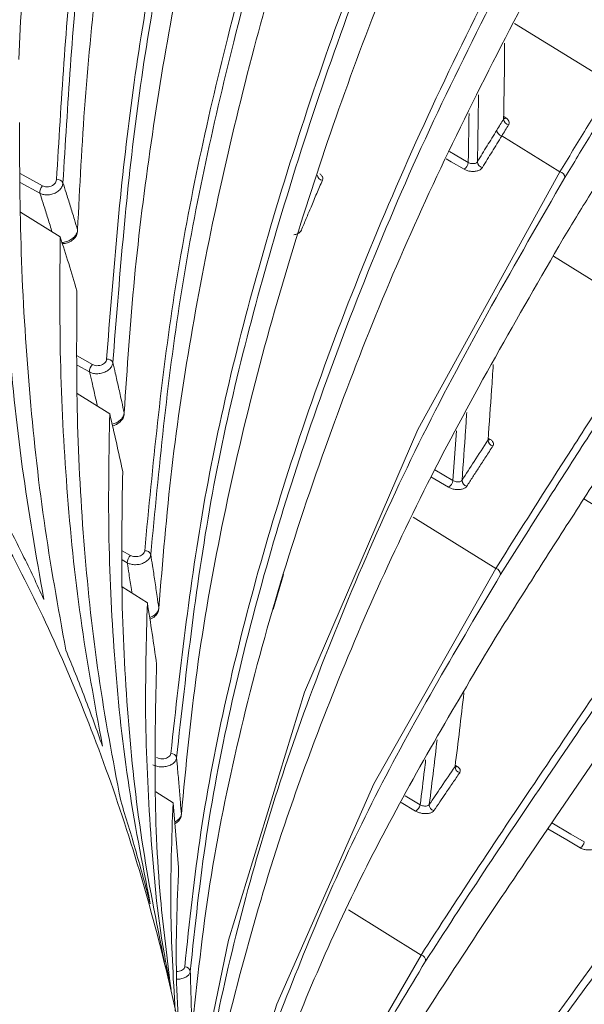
# Model space of a CAD drawing. Header units: millimetres. Extents: x 0 to 1118, y 0 to 864.
# Tile 78 of 256: x 398.95 to 403.97, y 172.53 to 181.28. Entities that reach past the tile are written whole.
import ezdxf

# ---------------------------------------------------------------- set-up
doc = ezdxf.new("R2010")
doc.units = ezdxf.units.MM

msp = doc.modelspace()

# ---------------------------------------------------------------- linework, layer by layer
at = {"color": 9, "linetype": 'Continuous', "lineweight": 15}
for p, q in [((404.2229, 180.7008), (403.3469, 181.2424)), ((403.2498, 180.4158), (403.2724, 180.4009)), ((398.9566, 179.9103), (399.1569, 179.7994)), ((399.1332, 179.7336), (398.9578, 179.8307)), ((404.5991, 178.6128), (403.6912, 179.1741)), ((399.4632, 178.2879), (399.6002, 178.2114)), ((399.5734, 178.1458), (399.4635, 178.2072)), ((402.799, 177.1808), (402.8303, 177.622)), ((403.1124, 177.559), (403.1328, 177.5455)), ((402.6379, 177.2751), (402.799, 177.1808)), ((402.7601, 177.1216), (402.6042, 177.2128)), ((404.8692, 176.4582), (403.9618, 177.0191)), ((402.4454, 176.857), (403.1809, 176.3992)), ((399.8635, 176.5571), (399.9375, 176.5153)), ((399.9078, 176.4503), (399.863, 176.4756)), ((402.8198, 174.6525), (402.8384, 174.6402)), ((402.3749, 174.3792), (402.5085, 174.3005)), ((402.4685, 174.2437), (402.3407, 174.3191)), ((401.8733, 173.3675), (402.5171, 172.9651))]:
    msp.add_line(p, q, dxfattribs=at)
at = {"color": 7, "linetype": 'Continuous', "lineweight": 15}
for p, q in [((403.2332, 180.2443), (403.749, 179.9246)), ((399.3126, 179.3465), (398.9617, 179.5669)), ((399.752, 177.7736), (399.4645, 177.9549)), ((401.296, 176.3467), (401.203, 176.0338)), ((400.0863, 176.0942), (399.8616, 176.2364)), ((400.3147, 174.3161), (400.1604, 174.4141)), ((400.3147, 174.3161), (400.3643, 173.7425)), ((400.2522, 172.8391), (400.2462, 172.8692))]:
    msp.add_line(p, q, dxfattribs=at)
at = {"color": 9, "linetype": 'Continuous', "lineweight": 15, "flags": 128}
for points in [[(402.7703, 180.1039), (402.8206, 180.0747), (402.9355, 180.008)], [(402.8983, 179.9468), (402.7834, 180.0135), (402.7379, 180.0399)], [(400.5152, 171.4994), (400.579, 171.9922), (400.8059, 173.0981), (401.4802, 175.2993), (402.4882, 177.6337), (403.749, 179.9246), (403.749, 179.9246), (403.749, 179.9246)], [(400.6428, 170.5791), (400.662, 170.6915), (401.2346, 172.5296), (402.0981, 174.4857), (403.1809, 176.3992), (403.1809, 176.3992), (403.1809, 176.3992)], [(403.6772, 174.139), (403.846, 174.04), (403.9656, 173.9698)], [(403.9294, 173.917), (403.8098, 173.9872), (403.6411, 174.0863)]]:
    msp.add_lwpolyline(points, dxfattribs=at)
at = {"color": 7, "linetype": 'Continuous', "lineweight": 15, "flags": 128}
for points in [[(399.4666, 179.4089), (399.4675, 179.4027), (399.4675, 179.4017)], [(400.7801, 169.4437), (400.8854, 169.7801), (401.6077, 171.3931), (402.5171, 172.9651), (402.5171, 172.9651), (402.5171, 172.9651)]]:
    msp.add_lwpolyline(points, dxfattribs=at)
at = {"color": 7, "linetype": 'Continuous', "lineweight": 15}
for centre, radius, start, end in [((403.305, 180.3971), 0.0557, 183.91063, 258.41017), ((403.2444, 180.2987), 0.0556, 183.75977, 258.37751), ((402.8543, 180.0155), 0.0816, 302.67696, 354.73621), ((403.0721, 180.0164), 0.0554, 183.7958, 258.66584), ((401.6473, 179.9034), 0.0544, 188.22976, 263.44515), ((403.738, 179.8703), 0.0554, 3.73021, 78.56505), ((399.2068, 179.7443), 0.0743, 132.16797, 188.34478), ((399.2901, 179.8013), 0.0538, 28.45965, 101.05926), ((399.7327, 178.2092), 0.0515, 23.0994, 99.19364), ((399.6503, 178.1527), 0.0772, 130.4982, 185.15627), ((403.166, 177.5424), 0.0549, 181.10331, 257.53051), ((402.7187, 177.1913), 0.081, 300.74989, 352.57073), ((402.9345, 177.1838), 0.0545, 180.54628, 257.37873), ((400.069, 176.5082), 0.0497, 17.98414, 97.07199), ((399.9871, 176.4534), 0.0794, 128.67357, 182.22227), ((403.1692, 176.3466), 0.0539, 359.91398, 77.36257), ((400.2982, 174.7066), 0.0485, 13.15134, 94.71002), ((402.8724, 174.6381), 0.0542, 178.2832, 256.57715), ((402.4294, 174.3137), 0.0802, 299.21613, 350.49523), ((402.6431, 174.3002), 0.0538, 177.74219, 256.40416), ((403.885, 173.9863), 0.0822, 302.68343, 348.42614), ((402.5043, 172.914), 0.0526, 356.33088, 75.96508), ((400.4201, 172.8127), 0.0476, 8.61299, 92.13497)]:
    msp.add_arc(centre, radius, start, end, dxfattribs=at)
at = {"color": 9, "linetype": 'Continuous', "lineweight": 15}
for centre, radius, start, end in [((403.2588, 180.4243), 0.0271, 256.12704, 300.10513), ((403.1204, 177.5699), 0.0273, 256.59015, 296.97759), ((402.8274, 174.6642), 0.0263, 256.37425, 294.65467)]:
    msp.add_arc(centre, radius, start, end, dxfattribs=at)
at = {"color": 7, "linetype": 'Continuous', "lineweight": 15}
for points, knots in [([(411.547, 221.277), (411.0118, 220.965), (409.9404, 220.3403), (407.9797, 219.061), (405.711, 217.4171), (403.2282, 215.3781), (400.9185, 213.2689), (398.7649, 211.1066), (396.7443, 208.9011), (394.837, 206.6631), (392.4091, 203.6449), (390.3916, 200.9773), (388.3275, 198.3183), (386.8009, 196.4145), (385.1514, 194.5321), (383.7089, 193.0469), (382.5632, 191.9558), (381.3484, 190.8943), (380.0579, 189.8667), (378.6816, 188.8735), (377.2156, 187.9195), (375.6611, 187.012), (374.0183, 186.1554), (372.2894, 185.3544), (370.4786, 184.6141), (368.5898, 183.9369), (366.6356, 183.3263), (364.6242, 182.7816), (362.5672, 182.2993), (360.4763, 181.8731), (358.3597, 181.4938), (355.5234, 181.0384), (351.9594, 180.5319), (348.2122, 180.0009), (345.0161, 179.4848), (342.522, 179.0157), (340.2182, 178.4992), (338.103, 177.9321), (336.0433, 177.2609), (334.3263, 176.5666), (332.9345, 175.8975), (332.2219, 175.485), (331.8647, 175.2781)], [0, 0, 0, 0, 0.0193822, 0.0388004, 0.075345, 0.1120217, 0.1486283, 0.1853012, 0.2219431, 0.2586245, 0.2953262, 0.3688295, 0.387236, 0.4240983, 0.4615096, 0.4802981, 0.4991074, 0.5176371, 0.5361868, 0.5547781, 0.5733481, 0.5919726, 0.6105533, 0.6291427, 0.6478005, 0.6663925, 0.6850541, 0.7036351, 0.7221884, 0.740787, 0.7592835, 0.7777999, 0.8146582, 0.851371, 0.8745471, 0.8977545, 0.9169135, 0.9361394, 0.9556682, 0.9753594, 0.9876467, 1, 1, 1, 1]), ([(398.9468, 180.9229), (398.9783, 181.6478), (399.0412, 183.0977), (399.3015, 185.2156), (399.6397, 187.2622), (399.9292, 188.5776), (400.0741, 189.2357)], [0, 0, 0, 0, 0.264013, 0.528034, 0.763856, 1, 1, 1, 1]), ([(399.2798, 179.8541), (399.3214, 180.5442), (399.4047, 181.9265), (399.7187, 184.0893), (400.1669, 186.3306), (400.5651, 187.8741), (400.7838, 188.6452), (400.7838, 188.6452)], [0, 0, 0, 0, 0.237257, 0.475165, 0.737588, 0.999999, 1, 1, 1, 1]), ([(400.8405, 188.6112), (400.6333, 187.8402), (400.2188, 186.2983), (399.7777, 184.0602), (399.4622, 181.8993), (399.379, 180.5183), (399.3373, 179.8269)], [0, 0, 0, 0, 0.262443, 0.52488, 0.762142, 1, 1, 1, 1]), ([(399.4666, 179.4089), (399.4859, 179.7911), (399.5246, 180.5559), (399.6788, 182.0937), (399.9595, 183.9441), (400.4097, 186.1068), (400.7861, 187.4957), (400.9744, 188.1908)], [0, 0, 0, 0, 0.131702, 0.263529, 0.527031, 0.763318, 1, 1, 1, 1]), ([(399.7245, 178.26), (399.7815, 178.9874), (399.8956, 180.4448), (400.3034, 182.7133), (400.8735, 185.0524), (401.3722, 186.6544), (401.6448, 187.4538), (401.6448, 187.4538)], [0, 0, 0, 0, 0.238325, 0.477478, 0.738746, 0.999999, 1, 1, 1, 1]), ([(401.6992, 187.416), (401.4402, 186.6162), (400.9222, 185.0166), (400.3608, 182.6811), (399.9512, 180.4147), (399.8372, 178.9586), (399.78, 178.2294)], [0, 0, 0, 0, 0.261288, 0.522571, 0.76091, 1, 1, 1, 1]), ([(399.8809, 177.7816), (399.9074, 178.1805), (399.9604, 178.9788), (400.1119, 180.1814), (400.3098, 181.3863), (400.6237, 182.9191), (401.0922, 184.7815), (401.5669, 186.2374), (401.8044, 186.9661)], [0, 0, 0, 0, 0.130975, 0.2621051, 0.3930937, 0.5241941, 0.7618569, 1, 1, 1, 1]), ([(400.0629, 176.5576), (400.1353, 177.315), (400.2804, 178.8331), (400.7878, 181.1858), (401.4892, 183.6022), (402.0975, 185.25), (402.4291, 186.0709), (402.4291, 186.0709)], [0, 0, 0, 0, 0.238669, 0.478361, 0.739189, 0.999999, 1, 1, 1, 1]), ([(402.4811, 186.0294), (402.1655, 185.2073), (401.5345, 183.5632), (400.8435, 181.1505), (400.3339, 178.8002), (400.1889, 177.2834), (400.1163, 176.5236)], [0, 0, 0, 0, 0.260847, 0.521692, 0.760388, 1, 1, 1, 1]), ([(400.1884, 176.048), (400.222, 176.4616), (400.2893, 177.2894), (400.4782, 178.5344), (400.723, 179.7802), (401.1099, 181.3671), (401.6858, 183.2954), (402.2663, 184.7994), (402.5569, 185.5523)], [0, 0, 0, 0, 0.130563, 0.261315, 0.391892, 0.5226, 0.761016, 1, 1, 1, 1]), ([(400.2942, 174.7549), (400.3816, 175.5356), (400.5569, 177.1009), (401.1684, 179.5136), (402.0085, 181.9811), (402.7333, 183.6553), (403.1277, 184.4876), (403.1277, 184.4876)], [0, 0, 0, 0, 0.2388414, 0.4789144, 0.739467, 0.999999, 1, 1, 1, 1]), ([(403.1772, 184.4427), (402.801, 183.6082), (402.2368, 182.3567), (401.6266, 180.6717), (401.1133, 179.0515), (400.6086, 177.0652), (400.4332, 175.5014), (400.3454, 174.7177)], [0, 0, 0, 0, 0.260563, 0.390802, 0.521156, 0.760032, 1, 1, 1, 1]), ([(400.3886, 174.2166), (400.4291, 174.6425), (400.5101, 175.4949), (400.7377, 176.7738), (401.0319, 178.051), (401.4959, 179.6755), (402.1849, 181.6454), (402.8767, 183.175), (403.223, 183.9408)], [0, 0, 0, 0, 0.130459, 0.261148, 0.391619, 0.522246, 0.760795, 1, 1, 1, 1]), ([(400.4183, 172.8602), (400.4604, 173.2596), (400.5445, 174.0582), (400.856, 175.6559), (401.4384, 177.7074), (402.4293, 180.1926), (403.272, 181.8663), (403.7311, 182.6961), (403.7311, 182.6961)], [0, 0, 0, 0, 0.119803, 0.239614, 0.48064, 0.740331, 0.999999, 1, 1, 1, 1]), ([(403.7779, 182.6479), (403.3397, 181.8147), (402.6826, 180.5651), (401.971, 178.8738), (401.3659, 177.2387), (400.9066, 175.62), (400.5943, 174.0239), (400.5095, 173.2214), (400.4671, 172.8198)], [0, 0, 0, 0, 0.259698, 0.389501, 0.519433, 0.759048, 0.879423, 1, 1, 1, 1]), ([(379.9215, 179.7097), (380.5724, 180.058), (381.9025, 180.7698), (383.8913, 181.551), (385.8694, 182.117), (387.804, 182.4308), (389.6756, 182.4893), (391.4641, 182.2839), (393.1389, 181.8164), (394.6838, 181.0913), (396.0841, 180.1156), (397.3262, 178.8986), (398.3982, 177.4522), (399.2897, 175.7902), (399.9921, 173.9287), (400.4988, 171.8855), (400.8047, 169.6804), (400.9071, 167.3346), (400.8046, 164.8706), (400.4994, 162.3122), (399.9899, 159.6842), (399.2799, 156.9411), (398.6284, 155.0772), (398.2903, 154.11)], [0, 0, 0, 0, 0.044762, 0.091476, 0.13819, 0.184905, 0.232631, 0.280357, 0.328083, 0.375809, 0.423535, 0.471262, 0.518988, 0.566714, 0.61444, 0.662166, 0.709892, 0.757618, 0.805345, 0.853071, 0.900797, 0.948523, 1, 1, 1, 1]), ([(400.4815, 172.2955), (400.5281, 172.7297), (400.6214, 173.5989), (400.8874, 174.8981), (401.2314, 176.1926), (401.7743, 177.8353), (402.5802, 179.822), (403.3885, 181.3558), (403.7933, 182.1239)], [0, 0, 0, 0, 0.130336, 0.260944, 0.391291, 0.521817, 0.760534, 1, 1, 1, 1]), ([(403.2494, 180.3933), (403.2524, 180.5468), (403.2568, 180.7725), (403.2581, 180.9963), (403.2585, 181.0679)], [0, 0, 0, 0, 0.680335, 1, 1, 1, 1]), ([(399.1671, 176.1251), (399.0988, 176.5164), (398.9623, 177.299), (398.8428, 178.4866), (398.7744, 179.6554), (398.771, 180.4297), (398.7693, 180.8062)], [0, 0, 0, 0, 0.256081, 0.512151, 0.7628, 1, 1, 1, 1]), ([(403.749, 179.9246), (403.749, 179.9246), (403.8257, 180.0512), (403.9425, 180.2432), (404.1016, 180.5032), (404.1823, 180.6347), (404.2229, 180.7008), (404.2229, 180.7008)], [0, 0, 0, 0, 0.00001, 0.499539, 0.74977, 0.99999, 1, 1, 1, 1]), ([(404.2682, 180.6503), (404.2276, 180.5844), (404.1466, 180.4525), (404.0271, 180.2575), (403.9091, 180.0644), (403.8319, 179.9374), (403.7933, 179.8739)], [0, 0, 0, 0, 0.250232, 0.500462, 0.750221, 1, 1, 1, 1]), ([(398.9499, 180.3634), (398.9521, 179.9768), (398.9566, 179.1818), (399.0303, 178.0019), (399.1555, 176.8216), (399.2939, 176.0564), (399.3632, 175.6734)], [0, 0, 0, 0, 0.242959, 0.499681, 0.749611, 1, 1, 1, 1]), ([(403.1889, 180.2951), (403.199, 180.3114), (403.2191, 180.3441), (403.2393, 180.3769), (403.2494, 180.3933)], [0, 0, 0, 0, 0.499999, 1, 1, 1, 1]), ([(403.2938, 180.3425), (403.2837, 180.3261), (403.2634, 180.2933), (403.2432, 180.2606), (403.2332, 180.2443), (403.2332, 180.2443)], [0, 0, 0, 0, 0.499959, 0.99992, 1, 1, 1, 1]), ([(403.2516, 180.4023), (403.2515, 180.3998), (403.2515, 180.3967), (403.2498, 180.3939), (403.2494, 180.3933)], [0, 0, 0, 0, 0.790483, 1, 1, 1, 1]), ([(403.2533, 180.3956), (403.2532, 180.3956), (403.2529, 180.3958), (403.2526, 180.3999), (403.2525, 180.4023)], [0, 0, 0, 0, 0.409346, 1, 1, 1, 1]), ([(403.2938, 180.3425), (403.2945, 180.3437), (403.2986, 180.3508), (403.3007, 180.365), (403.293, 180.3845), (403.2793, 180.3954), (403.2724, 180.4009)], [0, 0, 0, 0, 0.063117, 0.375408, 0.687756, 1, 1, 1, 1]), ([(403.0169, 180.0127), (403.0454, 180.0598), (403.088, 180.1305), (403.1455, 180.2246), (403.1744, 180.2716), (403.1889, 180.2951)], [0, 0, 0, 0, 0.499997, 0.749998, 1, 1, 1, 1]), ([(403.2332, 180.2443), (403.2332, 180.2443), (403.2042, 180.1973), (403.161, 180.1268), (403.1039, 180.0327), (403.0755, 179.9857), (403.0613, 179.9621)], [0, 0, 0, 0, 0.000028, 0.500011, 0.750005, 1, 1, 1, 1]), ([(403.7779, 179.3304), (403.8174, 179.3954), (403.8965, 179.5254), (404.0168, 179.7224), (404.1382, 179.9204), (404.2202, 180.0536), (404.2612, 180.1202)], [0, 0, 0, 0, 0.2513808, 0.5027625, 0.7513709, 1, 1, 1, 1]), ([(403.0169, 180.0127), (403.0146, 180.01), (403.01, 180.0045), (402.9972, 179.999), (402.9816, 179.9965), (402.9646, 179.9974), (402.9483, 180.0012), (402.9396, 180.0058), (402.9355, 180.008)], [0, 0, 0, 0, 0.168109, 0.33636, 0.504886, 0.673699, 0.842646, 1, 1, 1, 1]), ([(401.6411, 179.8494), (401.6422, 179.8526), (401.6445, 179.8591), (401.6444, 179.8692), (401.6418, 179.8793), (401.6363, 179.889), (401.6283, 179.8982), (401.621, 179.9035), (401.6174, 179.9062)], [0, 0, 0, 0, 0.162306, 0.329146, 0.494463, 0.664579, 0.829893, 1, 1, 1, 1]), ([(402.8983, 179.9468), (402.9066, 179.9428), (402.9239, 179.9343), (402.9565, 179.9279), (402.9905, 179.9274), (403.0218, 179.9336), (403.0475, 179.9453), (403.0567, 179.9565), (403.0613, 179.9621)], [0, 0, 0, 0, 0.157282, 0.326061, 0.494722, 0.663217, 0.831607, 1, 1, 1, 1]), ([(399.3373, 179.8269), (399.3356, 179.8162), (399.3321, 179.7946), (399.3099, 179.7641), (399.278, 179.7394), (399.2385, 179.723), (399.1966, 179.7171), (399.16, 179.7213), (399.1411, 179.7299), (399.1332, 179.7336)], [0, 0, 0, 0, 0.14889, 0.297753, 0.446684, 0.595665, 0.744629, 0.893515, 1, 1, 1, 1]), ([(399.1569, 179.7994), (399.1616, 179.7972), (399.1729, 179.792), (399.195, 179.7894), (399.2202, 179.7927), (399.2439, 179.8023), (399.2632, 179.8168), (399.2766, 179.8349), (399.2787, 179.8477), (399.2798, 179.8541)], [0, 0, 0, 0, 0.106457, 0.255319, 0.404282, 0.55328, 0.702234, 0.851114, 1, 1, 1, 1]), ([(399.3373, 179.8269), (399.3465, 179.7982), (399.3682, 179.7304), (399.4021, 179.622), (399.436, 179.5114), (399.4574, 179.4397), (399.4666, 179.4089)], [0, 0, 0, 0, 0.208156, 0.490353, 0.780563, 1, 1, 1, 1]), ([(401.6411, 179.8494), (401.624, 179.8098), (401.5899, 179.7305), (401.5417, 179.617), (401.4963, 179.5089), (401.4679, 179.4404), (401.4537, 179.4062)], [0, 0, 0, 0, 0.268538, 0.537079, 0.768539, 1, 1, 1, 1]), ([(399.3318, 179.2861), (399.3428, 179.2866), (399.3696, 179.2878), (399.4111, 179.307), (399.4455, 179.3383), (399.4649, 179.3723), (399.4656, 179.3938), (399.4659, 179.4018)], [0, 0, 0, 0, 0.167003, 0.406526, 0.655592, 0.871687, 1, 1, 1, 1]), ([(399.6882, 174.8212), (399.6185, 175.1998), (399.4793, 175.9569), (399.3642, 177.1056), (399.3045, 178.2353), (399.3099, 178.983), (399.3126, 179.3465)], [0, 0, 0, 0, 0.256252, 0.512489, 0.762938, 1, 1, 1, 1]), ([(399.3126, 179.3465), (399.338, 179.2674), (399.3887, 179.1092), (399.4368, 178.9482), (399.4609, 178.8677)], [0, 0, 0, 0, 0.49997, 1, 1, 1, 1]), ([(400.5725, 171.0859), (400.5897, 171.2246), (400.6569, 171.767), (400.8759, 172.7051), (401.216, 173.8991), (401.7599, 175.4097), (402.5651, 177.2311), (403.3732, 178.6299), (403.7779, 179.3304)], [0, 0, 0, 0, 0.049078, 0.19189, 0.334417, 0.47714, 0.73816, 1, 1, 1, 1]), ([(399.4609, 178.8677), (399.4586, 178.4933), (399.4538, 177.7234), (399.5188, 176.582), (399.6394, 175.4419), (399.7796, 174.704), (399.8498, 174.3347)], [0, 0, 0, 0, 0.243616, 0.500965, 0.750222, 1, 1, 1, 1]), ([(403.1809, 176.3992), (403.1809, 176.3992), (403.3955, 176.7427), (403.7345, 177.2771), (404.2178, 178.027), (404.4704, 178.4155), (404.5991, 178.6128), (404.5991, 178.6128)], [0, 0, 0, 0, 0.000003, 0.498397, 0.7492, 0.999997, 1, 1, 1, 1]), ([(404.644, 178.5608), (404.5165, 178.3651), (404.2614, 177.9739), (403.8989, 177.412), (403.5504, 176.8671), (403.3322, 176.5201), (403.223, 176.3466)], [0, 0, 0, 0, 0.250797, 0.501592, 0.750704, 1, 1, 1, 1]), ([(399.78, 178.2294), (399.7782, 178.2192), (399.7744, 178.1987), (399.7518, 178.1702), (399.7193, 178.1474), (399.6795, 178.1329), (399.6372, 178.1284), (399.6003, 178.1332), (399.5813, 178.1421), (399.5734, 178.1458)], [0, 0, 0, 0, 0.148725, 0.29742, 0.446189, 0.595035, 0.743892, 0.892688, 1, 1, 1, 1]), ([(399.6002, 178.2114), (399.6049, 178.2091), (399.6163, 178.2038), (399.6385, 178.2007), (399.6639, 178.2031), (399.6879, 178.2116), (399.7074, 178.2249), (399.7211, 178.2418), (399.7234, 178.2539), (399.7245, 178.26)], [0, 0, 0, 0, 0.107286, 0.256066, 0.40493, 0.553798, 0.702589, 0.851291, 1, 1, 1, 1]), ([(399.78, 178.2294), (399.7873, 178.1984), (399.8044, 178.1255), (399.8309, 178.0091), (399.8573, 177.8908), (399.8738, 177.8144), (399.8809, 177.7816)], [0, 0, 0, 0, 0.20923, 0.492191, 0.781635, 1, 1, 1, 1]), ([(403.1111, 177.5414), (403.1221, 177.6901), (403.1386, 177.9139), (403.1523, 178.1362), (403.1569, 178.2108)], [0, 0, 0, 0, 0.664315, 1, 1, 1, 1]), ([(403.1772, 175.786), (403.2893, 175.9645), (403.5136, 176.3214), (403.87, 176.8779), (404.2383, 177.4476), (404.4956, 177.8412), (404.6243, 178.0381)], [0, 0, 0, 0, 0.251937, 0.503878, 0.751844, 1, 1, 1, 1]), ([(400.1115, 173.4213), (400.0403, 173.7859), (399.898, 174.5153), (399.786, 175.6208), (399.7331, 176.7068), (399.7458, 177.4245), (399.752, 177.7736)], [0, 0, 0, 0, 0.256389, 0.512759, 0.763026, 1, 1, 1, 1]), ([(399.752, 177.7736), (399.7719, 177.6888), (399.8117, 177.5191), (399.849, 177.3469), (399.8676, 177.2607)], [0, 0, 0, 0, 0.49997, 1, 1, 1, 1]), ([(399.7764, 177.6681), (399.7774, 177.6682), (399.7942, 177.6696), (399.8263, 177.6863), (399.8605, 177.716), (399.8791, 177.7485), (399.8795, 177.7684), (399.8797, 177.7752)], [0, 0, 0, 0, 0.017119, 0.308705, 0.613086, 0.866365, 1, 1, 1, 1]), ([(402.8801, 177.1832), (402.9155, 177.2384), (402.9917, 177.3567), (403.0695, 177.4771), (403.1111, 177.5414)], [0, 0, 0, 0, 0.465837, 1, 1, 1, 1]), ([(403.113, 177.5483), (403.1129, 177.5465), (403.1128, 177.5441), (403.1115, 177.542), (403.1111, 177.5414)], [0, 0, 0, 0, 0.733189, 1, 1, 1, 1]), ([(403.1152, 177.5408), (403.1151, 177.5408), (403.1148, 177.5409), (403.1142, 177.5457), (403.1139, 177.5487)], [0, 0, 0, 0, 0.363129, 1, 1, 1, 1]), ([(403.1542, 177.4888), (403.1549, 177.4899), (403.1589, 177.4966), (403.161, 177.5102), (403.1533, 177.5293), (403.1396, 177.5401), (403.1328, 177.5455)], [0, 0, 0, 0, 0.0615936, 0.3744978, 0.6872971, 1, 1, 1, 1]), ([(403.1542, 177.4888), (403.1333, 177.4566), (403.0916, 177.3922), (403.0322, 177.3004), (402.9759, 177.2132), (402.9404, 177.1581), (402.9226, 177.1306)], [0, 0, 0, 0, 0.26708, 0.534165, 0.767081, 1, 1, 1, 1]), ([(399.8676, 177.2607), (399.8616, 176.9055), (399.8493, 176.1749), (399.9059, 175.0819), (400.022, 173.9806), (400.1659, 173.2619), (400.238, 172.9022)], [0, 0, 0, 0, 0.24074, 0.495158, 0.747279, 1, 1, 1, 1]), ([(402.8801, 177.1832), (402.8778, 177.1806), (402.8732, 177.1754), (402.8604, 177.1704), (402.8449, 177.1684), (402.828, 177.1697), (402.8118, 177.1738), (402.8032, 177.1785), (402.799, 177.1808)], [0, 0, 0, 0, 0.168104, 0.3362278, 0.5044752, 0.6729783, 0.8417436, 1, 1, 1, 1]), ([(402.7601, 177.1216), (402.7684, 177.1175), (402.7857, 177.1088), (402.8183, 177.1016), (402.8522, 177.1001), (402.8833, 177.1048), (402.909, 177.1151), (402.9181, 177.1254), (402.9226, 177.1306)], [0, 0, 0, 0, 0.157934, 0.32643, 0.494851, 0.663229, 0.831624, 1, 1, 1, 1]), ([(398.7801, 176.9121), (398.8138, 176.8479), (398.8814, 176.7193), (398.9793, 176.5235), (399.0749, 176.3258), (399.1363, 176.192), (399.1671, 176.1251)], [0, 0, 0, 0, 0.250934, 0.501868, 0.750918, 1, 1, 1, 1]), ([(399.9375, 176.5153), (399.9423, 176.513), (399.9537, 176.5076), (399.976, 176.5039), (400.0016, 176.5055), (400.0258, 176.5127), (400.0455, 176.5248), (400.0593, 176.5404), (400.0617, 176.5518), (400.0629, 176.5576)], [0, 0, 0, 0, 0.1079677, 0.2567026, 0.4054967, 0.554256, 0.7029028, 0.8514476, 1, 1, 1, 1]), ([(400.1163, 176.5236), (400.1144, 176.5139), (400.1104, 176.4946), (400.0874, 176.4682), (400.0546, 176.4476), (400.0144, 176.4349), (399.9719, 176.4318), (399.9348, 176.4376), (399.9158, 176.4465), (399.9078, 176.4503)], [0, 0, 0, 0, 0.148584, 0.297133, 0.445761, 0.594493, 0.743269, 0.892011, 1, 1, 1, 1]), ([(400.1163, 176.5236), (400.1216, 176.4904), (400.134, 176.4126), (400.1531, 176.2887), (400.1718, 176.1634), (400.1834, 176.0827), (400.1884, 176.048)], [0, 0, 0, 0, 0.210422, 0.494238, 0.782827, 1, 1, 1, 1]), ([(402.5171, 172.9651), (402.5171, 172.9651), (402.8446, 173.4763), (403.3874, 174.2961), (404.2028, 175.4933), (404.6425, 176.1308), (404.8692, 176.4582), (404.8692, 176.4582)], [0, 0, 0, 0, 0.000002, 0.496696, 0.748349, 0.999998, 1, 1, 1, 1]), ([(404.9138, 176.4046), (404.6906, 176.0821), (404.2442, 175.4369), (403.6332, 174.5406), (403.0636, 173.6919), (402.7259, 173.1713), (402.5569, 172.9107)], [0, 0, 0, 0, 0.2516336, 0.5032619, 0.75138, 1, 1, 1, 1]), ([(400.2801, 172.7472), (400.2646, 172.826), (400.1801, 173.2551), (400.1105, 174.0394), (400.0584, 175.0766), (400.0772, 175.7612), (400.0863, 176.0942)], [0, 0, 0, 0, 0.072029, 0.392139, 0.704317, 1, 1, 1, 1]), ([(400.0863, 176.0942), (400.1007, 176.004), (400.1295, 175.8237), (400.1558, 175.641), (400.1689, 175.5497)], [0, 0, 0, 0, 0.49997, 1, 1, 1, 1]), ([(400.109, 175.9499), (400.1185, 175.9535), (400.1424, 175.9624), (400.1691, 175.9889), (400.1864, 176.0179), (400.1868, 176.0364), (400.1869, 176.0426)], [0, 0, 0, 0, 0.222477, 0.556946, 0.854177, 1, 1, 1, 1]), ([(402.4811, 172.3356), (402.6557, 172.6053), (403.0051, 173.1445), (403.5898, 174.0137), (404.2106, 174.9214), (404.6586, 175.5659), (404.8829, 175.8885)], [0, 0, 0, 0, 0.2527645, 0.5055368, 0.7525015, 1, 1, 1, 1]), ([(400.6948, 170.2044), (400.6984, 170.2207), (400.7749, 170.5738), (400.9936, 171.2555), (401.4487, 172.5212), (402.1407, 174.0406), (402.8314, 175.2037), (403.1772, 175.786)], [0, 0, 0, 0, 0.008462, 0.183529, 0.358804, 0.678962, 1, 1, 1, 1]), ([(399.3632, 175.6734), (399.3918, 175.6036), (399.4491, 175.464), (399.5315, 175.2518), (399.6116, 175.0378), (399.6626, 174.8934), (399.6882, 174.8212)], [0, 0, 0, 0, 0.250934, 0.501868, 0.750918, 1, 1, 1, 1]), ([(400.1689, 175.5497), (400.1606, 175.2112), (400.1437, 174.515), (400.1832, 173.5498), (400.2625, 172.9285), (400.2969, 172.6589)], [0, 0, 0, 0, 0.348792, 0.717354, 1, 1, 1, 1]), ([(402.8182, 174.6397), (402.8318, 174.7479), (402.8591, 174.9665), (402.884, 175.184), (402.8966, 175.2939)], [0, 0, 0, 0, 0.494811, 1, 1, 1, 1]), ([(400.1682, 174.7195), (400.173, 174.7171), (400.1844, 174.7115), (400.2068, 174.7073), (400.2324, 174.7079), (400.2567, 174.7139), (400.2765, 174.7246), (400.2905, 174.7388), (400.293, 174.7496), (400.2942, 174.7549)], [0, 0, 0, 0, 0.108494, 0.257221, 0.405974, 0.554648, 0.703172, 0.851582, 1, 1, 1, 1]), ([(400.3454, 174.7177), (400.3433, 174.7086), (400.3392, 174.6906), (400.316, 174.6664), (400.283, 174.648), (400.2426, 174.6373), (400.2, 174.6358), (400.1627, 174.6424), (400.1437, 174.6515), (400.1357, 174.6553)], [0, 0, 0, 0, 0.148466, 0.296893, 0.445403, 0.594045, 0.74277, 0.89149, 1, 1, 1, 1]), ([(400.3454, 174.7177), (400.3486, 174.6825), (400.3564, 174.6001), (400.3679, 174.4693), (400.379, 174.3374), (400.3857, 174.2529), (400.3886, 174.2166)], [0, 0, 0, 0, 0.21173, 0.496483, 0.784138, 1, 1, 1, 1]), ([(402.5894, 174.3023), (402.6243, 174.354), (402.6997, 174.4654), (402.7768, 174.5789), (402.8182, 174.6397)], [0, 0, 0, 0, 0.463888, 1, 1, 1, 1]), ([(402.8201, 174.6468), (402.82, 174.645), (402.8199, 174.6425), (402.8186, 174.6403), (402.8182, 174.6397)], [0, 0, 0, 0, 0.748435, 1, 1, 1, 1]), ([(402.8223, 174.636), (402.8223, 174.636), (402.8223, 174.6359), (402.8198, 174.6422), (402.8211, 174.6458), (402.8213, 174.6465)], [0, 0, 0, 0, 0.292053, 0.846081, 1, 1, 1, 1]), ([(402.8598, 174.5853), (402.8605, 174.5864), (402.8645, 174.5927), (402.8666, 174.6056), (402.8589, 174.6241), (402.8452, 174.6348), (402.8384, 174.6402)], [0, 0, 0, 0, 0.06011, 0.373716, 0.6869, 1, 1, 1, 1]), ([(402.8598, 174.5853), (402.8391, 174.5549), (402.7975, 174.4939), (402.7387, 174.4074), (402.6829, 174.3253), (402.648, 174.2737), (402.6305, 174.2479)], [0, 0, 0, 0, 0.268054, 0.536114, 0.768055, 1, 1, 1, 1]), ([(399.8498, 174.3347), (399.8732, 174.2597), (399.9199, 174.1096), (399.9865, 173.882), (400.0507, 173.6528), (400.0912, 173.4984), (400.1115, 173.4213)], [0, 0, 0, 0, 0.250933, 0.501867, 0.750918, 1, 1, 1, 1]), ([(400.3329, 172.4696), (400.3156, 172.7697), (400.2801, 173.3834), (400.303, 174.0007), (400.3147, 174.3161)], [0, 0, 0, 0, 0.4889569, 1, 1, 1, 1]), ([(402.5894, 174.3023), (402.5871, 174.2997), (402.5826, 174.2945), (402.5698, 174.2896), (402.5543, 174.2877), (402.5374, 174.2891), (402.5212, 174.2934), (402.5127, 174.2982), (402.5085, 174.3005)], [0, 0, 0, 0, 0.168503, 0.33682, 0.5049, 0.672917, 0.841117, 1, 1, 1, 1]), ([(400.3305, 174.133), (400.3327, 174.1339), (400.3488, 174.14), (400.3687, 174.1611), (400.3863, 174.1885), (400.3868, 174.2063), (400.387, 174.2122)], [0, 0, 0, 0, 0.063073, 0.473424, 0.825254, 1, 1, 1, 1]), ([(401.7671, 169.6273), (401.7671, 169.6273), (401.9723, 169.9416), (402.4174, 170.6021), (403.1871, 171.6972), (404.0571, 172.9019), (404.7009, 173.7803), (405.0365, 174.2366), (405.0365, 174.2366)], [0, 0, 0, 0, 0.000001, 0.246728, 0.494399, 0.7472, 0.999999, 1, 1, 1, 1]), ([(402.4685, 174.2437), (402.4769, 174.2395), (402.4941, 174.2307), (402.5267, 174.223), (402.5605, 174.2205), (402.5915, 174.2242), (402.6169, 174.2333), (402.626, 174.243), (402.6305, 174.2479)], [0, 0, 0, 0, 0.158572, 0.326668, 0.494799, 0.663095, 0.83156, 1, 1, 1, 1]), ([(405.0806, 174.1817), (404.9146, 173.956), (404.5823, 173.5043), (404.1112, 172.86), (403.6606, 172.2396), (403.0992, 171.4581), (402.4527, 170.543), (402.0208, 169.8956), (401.8044, 169.5712)], [0, 0, 0, 0, 0.1263464, 0.2528388, 0.3791822, 0.5056645, 0.7523508, 1, 1, 1, 1]), ([(403.9294, 173.917), (403.9354, 173.9139), (403.95, 173.9064), (403.9793, 173.8992), (404.0139, 173.8973), (404.0469, 173.9025), (404.075, 173.9136), (404.0859, 173.9249), (404.0913, 173.9306)], [0, 0, 0, 0, 0.119073, 0.291225, 0.466187, 0.643607, 0.821818, 1, 1, 1, 1]), ([(400.3643, 173.7425), (400.351, 173.4214), (400.3309, 172.9364), (400.3577, 172.4542), (400.3668, 172.2912)], [0, 0, 0, 0, 0.6619682, 1, 1, 1, 1]), ([(401.6992, 168.9844), (401.8093, 169.1512), (402.0295, 169.4851), (402.3943, 170.0176), (402.7835, 170.5742), (403.3286, 171.3393), (404.0587, 172.3444), (404.7123, 173.2283), (405.0398, 173.6713)], [0, 0, 0, 0, 0.1269146, 0.2539563, 0.3808752, 0.5079284, 0.7534382, 1, 1, 1, 1]), ([(402.5569, 172.9107), (402.2441, 172.3894), (401.6185, 171.347), (401.0428, 170.1322), (400.8318, 169.4326), (400.787, 169.2843)], [0, 0, 0, 0, 0.440747, 0.88149, 1, 1, 1, 1]), ([(400.4671, 172.8198), (400.4684, 172.7827), (400.4713, 172.696), (400.4754, 172.5589), (400.4789, 172.4212), (400.4807, 172.3332), (400.4815, 172.2955)], [0, 0, 0, 0, 0.213159, 0.498939, 0.785567, 1, 1, 1, 1])]:
    msp.add_open_spline(points, degree=3, knots=knots, dxfattribs=at)
at = {"color": 9, "linetype": 'Continuous', "lineweight": 15}
for points, knots in [([(403.0253, 180.6075), (403.0252, 180.5788), (403.0243, 180.3818), (403.0203, 180.1828), (403.0169, 180.0127)], [0, 0, 0, 0, 0.145243, 1, 1, 1, 1]), ([(402.9355, 180.008), (402.9359, 180.0268), (402.9388, 180.1724), (402.9406, 180.3172), (402.9422, 180.4433)], [0, 0, 0, 0, 0.129211, 1, 1, 1, 1]), ([(403.7933, 179.8739), (403.355, 179.1141), (402.6975, 177.9744), (401.9859, 176.425), (401.38, 174.924), (400.924, 173.4324), (400.6372, 172.1115), (400.5677, 171.5222), (400.5421, 171.3051)], [0, 0, 0, 0, 0.273479, 0.41017, 0.546997, 0.799278, 0.926018, 1, 1, 1, 1]), ([(399.2395, 179.3925), (399.2386, 179.3956), (399.225, 179.4408), (399.1989, 179.5258), (399.1644, 179.6364), (399.1424, 179.7048), (399.1332, 179.7336)], [0, 0, 0, 0, 0.027218, 0.393691, 0.745454, 1, 1, 1, 1]), ([(399.3281, 179.2978), (399.3318, 179.2976), (399.3487, 179.297), (399.3806, 179.3069), (399.4179, 179.3265), (399.4469, 179.3542), (399.4634, 179.3831), (399.4657, 179.4013), (399.4666, 179.4089)], [0, 0, 0, 0, 0.055931, 0.256843, 0.457704, 0.658221, 0.858258, 1, 1, 1, 1]), ([(401.3883, 179.3643), (401.3984, 179.3668), (401.4188, 179.372), (401.4423, 179.3871), (401.4499, 179.3998), (401.4537, 179.4062)], [0, 0, 0, 0, 0.328164, 0.664078, 1, 1, 1, 1]), ([(399.6426, 177.8425), (399.6366, 177.8696), (399.6211, 177.94), (399.598, 178.041), (399.5807, 178.1148), (399.5734, 178.1458)], [0, 0, 0, 0, 0.266573, 0.691823, 1, 1, 1, 1]), ([(402.9216, 177.7865), (402.9183, 177.7336), (402.906, 177.5333), (402.891, 177.3316), (402.8801, 177.1832)], [0, 0, 0, 0, 0.264233, 1, 1, 1, 1]), ([(399.7729, 177.6831), (399.7793, 177.6843), (399.7996, 177.688), (399.8306, 177.7044), (399.8602, 177.7296), (399.8772, 177.7569), (399.8798, 177.7743), (399.8809, 177.7816)], [0, 0, 0, 0, 0.1110866, 0.3508226, 0.5902338, 0.8291468, 1, 1, 1, 1]), ([(399.9497, 176.1806), (399.9481, 176.1915), (399.9397, 176.2484), (399.9257, 176.3383), (399.9131, 176.4172), (399.9078, 176.4503)], [0, 0, 0, 0, 0.120244, 0.629978, 1, 1, 1, 1]), ([(403.223, 176.3466), (402.8468, 175.7123), (402.2826, 174.761), (401.6695, 173.4642), (401.1645, 172.2079), (400.8, 171.215), (400.6879, 170.5371), (400.6783, 170.4794)], [0, 0, 0, 0, 0.333106, 0.499605, 0.66625, 0.971575, 1, 1, 1, 1]), ([(400.1067, 175.9645), (400.1166, 175.9683), (400.1396, 175.977), (400.1669, 175.9994), (400.1845, 176.0246), (400.1872, 176.0411), (400.1884, 176.048)], [0, 0, 0, 0, 0.220107, 0.507109, 0.793609, 1, 1, 1, 1]), ([(402.6584, 174.8762), (402.6483, 174.7882), (402.6264, 174.5973), (402.6023, 174.4056), (402.5894, 174.3023)], [0, 0, 0, 0, 0.46127, 1, 1, 1, 1]), ([(402.5085, 174.3005), (402.5215, 174.4035), (402.5383, 174.5364), (402.5536, 174.6687), (402.557, 174.6984)], [0, 0, 0, 0, 0.775187, 1, 1, 1, 1]), ([(400.3291, 174.1489), (400.3311, 174.1495), (400.3458, 174.1548), (400.3663, 174.1716), (400.3846, 174.1945), (400.3874, 174.2101), (400.3886, 174.2166)], [0, 0, 0, 0, 0.052798, 0.400781, 0.748277, 1, 1, 1, 1]), ([(400.3457, 172.8195), (400.3492, 172.8193), (400.3612, 172.8188), (400.3807, 172.8233), (400.4006, 172.8324), (400.4146, 172.8452), (400.4171, 172.8552), (400.4183, 172.8602)], [0, 0, 0, 0, 0.094331, 0.321056, 0.54749, 0.773739, 1, 1, 1, 1]), ([(400.4671, 172.8198), (400.465, 172.8114), (400.4609, 172.7946), (400.4375, 172.7728), (400.4044, 172.7571), (400.372, 172.749), (400.3521, 172.7495), (400.3463, 172.7496)], [0, 0, 0, 0, 0.2265009, 0.4529397, 0.6795028, 0.906311, 1, 1, 1, 1])]:
    msp.add_open_spline(points, degree=3, knots=knots, dxfattribs=at)

doc.saveas('drawing.dxf')
